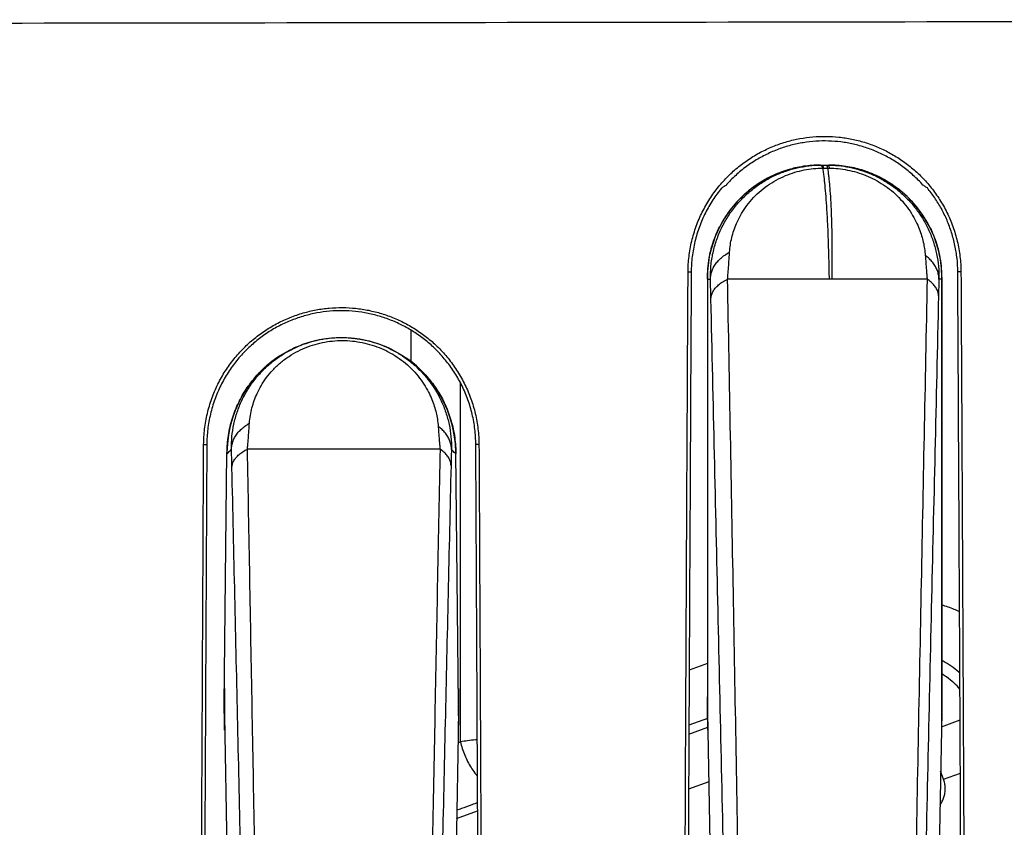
# Model space of a CAD drawing. Header units: inches. Extents: x 0 to 34, y 0 to 22.
# Tile 23 of 64: x 9.595 to 9.88, y 10.788 to 11.022. Entities that reach past the tile are written whole.
import ezdxf

# ---------------------------------------------------------------- set-up
doc = ezdxf.new("R2010")
doc.units = ezdxf.units.IN
doc.header["$LTSCALE"] = 1.87
doc.header["$MEASUREMENT"] = 0
doc.layers.get('0').update_dxf_attribs({"linetype": 'CONTINUOUS'})

msp = doc.modelspace()

# ---------------------------------------------------------------- linework, layer by layer
at = {"color": 7, "linetype": 'CONTINUOUS'}
for p, q in [((9.82704, 10.97982), (9.82945, 10.97982)), ((9.79774, 10.96179), (9.79785, 10.96202)), ((9.85875, 10.96179), (9.85863, 10.96202)), ((9.85997, 10.95908), (9.85863, 10.96202)), ((9.79533, 10.95546), (9.79498, 10.95398)), ((9.795, 10.95409), (9.79498, 10.95398)), ((9.8615, 10.954), (9.86148, 10.95409)), ((9.78868, 10.94882), (9.7896, 10.94882)), ((9.86775, 10.94882), (9.86683, 10.94882)), ((9.79429, 10.94732), (9.79429, 10.82567)), ((9.79434, 10.94675), (9.79517, 10.94675)), ((9.79434, 10.94675), (9.79434, 10.8201)), ((9.85795, 10.94675), (9.80013, 10.94675)), ((9.86214, 10.94675), (9.86135, 10.94675)), ((9.86214, 10.94675), (9.86214, 10.8201)), ((9.86219, 10.94732), (9.86219, 10.82447)), ((9.70841, 10.92284), (9.70841, 10.93189)), ((9.72273, 10.81262), (9.72272, 10.91664)), ((9.64833, 10.89882), (9.64924, 10.89882)), ((9.71681, 10.89745), (9.66102, 10.89748)), ((9.7281, 10.89882), (9.72719, 10.89882)), ((9.6543, 10.82339), (9.65509, 10.89651)), ((9.65509, 10.89651), (9.6551, 10.89609)), ((9.72218, 10.82339), (9.72139, 10.89651)), ((9.72139, 10.89651), (9.72139, 10.89609)), ((9.79429, 10.8353), (9.789, 10.83337)), ((9.65434, 10.82808), (9.65434, 10.82766)), ((9.65434, 10.82766), (9.65434, 10.8201)), ((9.72215, 10.82808), (9.72214, 10.82766)), ((9.72214, 10.82766), (9.72214, 10.8201)), ((9.6543, 10.82319), (9.6543, 10.82339)), ((9.72218, 10.82339), (9.72218, 10.82319)), ((9.7943, 10.82286), (9.79429, 10.82567)), ((9.6543, 10.82319), (9.65434, 10.8201)), ((9.72214, 10.8201), (9.72218, 10.82319)), ((9.86216, 10.82112), (9.85951, 10.67054)), ((9.65434, 10.8201), (9.65697, 10.67054)), ((9.72214, 10.8201), (9.71951, 10.67054)), ((9.79435, 10.81936), (9.78893, 10.81739)), ((9.86209, 10.81699), (9.86749, 10.81895)), ((9.78891, 10.81483), (9.7944, 10.81682)), ((9.86271, 10.80176), (9.86186, 10.80408)), ((9.86271, 10.80176), (9.86757, 10.80353)), ((9.79468, 10.80096), (9.78883, 10.79884)), ((9.72162, 10.79033), (9.72772, 10.79255))]:
    msp.add_line(p, q, dxfattribs=at)
for points in [[(9.81796, 10.97853), (9.81644, 10.97805), (9.81408, 10.97714), (9.81168, 10.97598), (9.80932, 10.9746), (9.80703, 10.97299), (9.80482, 10.97113), (9.80274, 10.96904), (9.80083, 10.96674), (9.79911, 10.96423), (9.79785, 10.96202)], [(9.85863, 10.96202), (9.85742, 10.96416), (9.85585, 10.96647), (9.85409, 10.96865), (9.85214, 10.97069), (9.85002, 10.97255), (9.84776, 10.97421), (9.8454, 10.97566), (9.843, 10.97687), (9.84059, 10.97785), (9.83898, 10.97839)], [(9.79785, 10.96202), (9.79652, 10.95911), (9.79533, 10.95546)], [(9.8615, 10.95399), (9.86116, 10.95543), (9.85997, 10.95908)], [(9.67029, 10.92445), (9.66983, 10.92414), (9.66812, 10.9229), (9.66648, 10.92155), (9.66491, 10.92006), (9.66341, 10.91845), (9.66199, 10.91671), (9.66068, 10.91485), (9.65948, 10.91289), (9.65841, 10.91083), (9.65748, 10.90869), (9.65668, 10.90644), (9.65603, 10.9041), (9.65554, 10.90163), (9.65521, 10.89904), (9.65509, 10.89651)], [(9.72139, 10.89651), (9.72127, 10.89906), (9.72094, 10.90165), (9.72045, 10.90412), (9.71979, 10.90647), (9.719, 10.90871), (9.71806, 10.91086), (9.71699, 10.91291), (9.71579, 10.91487), (9.71447, 10.91673), (9.71305, 10.91847), (9.71155, 10.92009), (9.70997, 10.92157), (9.70833, 10.92293), (9.70724, 10.92374)], [(9.86216, 10.82112), (9.86218, 10.82289), (9.86219, 10.82447)], [(9.7943, 10.82286), (9.79432, 10.82107), (9.79697, 10.67054)]]:
    msp.add_lwpolyline(points, dxfattribs=at)
for centre, start, end in [((9.82679, 10.94732), 167.9637, 180), ((9.82969, 10.94732), 360, 12.0363)]:
    msp.add_arc(centre, 0.0325, start, end, dxfattribs=at)
for points, knots in [([(9.13592, 11.02054), (9.20403, 11.02059), (9.34026, 11.0207), (9.54466, 11.02093), (9.74917, 11.02121), (9.95381, 11.02156), (10.09027, 11.02182), (10.15853, 11.02197)], [0, 0, 0, 0, 0.199796, 0.399671, 0.599647, 0.79975, 1, 1, 1, 1]), ([(9.78868, 10.94882), (9.78869, 10.95031), (9.78888, 10.95332), (9.78967, 10.95776), (9.79096, 10.96209), (9.79271, 10.9662), (9.79488, 10.97002), (9.79741, 10.97351), (9.80023, 10.97664), (9.8033, 10.9794), (9.80659, 10.98178), (9.81005, 10.98379), (9.81364, 10.98543), (9.81732, 10.98668), (9.82106, 10.98755), (9.82483, 10.98806), (9.82861, 10.9882), (9.83238, 10.98798), (9.83612, 10.9874), (9.83982, 10.98647), (9.84343, 10.98517), (9.84693, 10.9835), (9.8503, 10.98147), (9.85349, 10.97909), (9.85648, 10.97636), (9.85921, 10.97327), (9.86166, 10.96983), (9.86378, 10.96606), (9.86549, 10.962), (9.86676, 10.95772), (9.86755, 10.95331), (9.86774, 10.95031), (9.86775, 10.94882)], [0, 0, 0, 0, 0.036275, 0.072818, 0.109245, 0.145429, 0.180943, 0.215646, 0.249611, 0.282883, 0.315686, 0.347924, 0.379732, 0.411133, 0.44207, 0.472783, 0.503249, 0.533669, 0.564214, 0.594863, 0.625874, 0.657183, 0.688836, 0.720995, 0.753572, 0.786834, 0.820868, 0.855766, 0.891432, 0.927453, 0.963749, 1, 1, 1, 1]), ([(9.85675, 10.97401), (9.85586, 10.975), (9.85401, 10.97687), (9.85098, 10.97936), (9.84778, 10.98148), (9.84445, 10.98325), (9.84101, 10.98466), (9.83748, 10.98572), (9.83389, 10.98644), (9.83026, 10.98681), (9.82661, 10.98683), (9.82296, 10.9865), (9.81933, 10.98582), (9.81574, 10.98478), (9.81223, 10.98337), (9.80881, 10.98158), (9.80552, 10.97942), (9.80241, 10.97687), (9.80051, 10.97494), (9.79961, 10.97392)], [0, 0, 0, 0, 0.061727, 0.122295, 0.181739, 0.240104, 0.297477, 0.354326, 0.410991, 0.467429, 0.523841, 0.58054, 0.637681, 0.69534, 0.753809, 0.813543, 0.874499, 0.936624, 1, 1, 1, 1]), ([(9.79517, 10.94675), (9.79514, 10.94803), (9.79524, 10.9506), (9.79583, 10.9544), (9.79687, 10.95808), (9.79832, 10.96159), (9.80015, 10.96488), (9.80234, 10.96792), (9.80485, 10.97066), (9.80762, 10.97307), (9.8106, 10.97513), (9.81374, 10.97682), (9.81699, 10.97813), (9.82031, 10.97907), (9.82367, 10.97965), (9.82593, 10.9798), (9.82705, 10.97981)], [0, 0, 0, 0, 0.07544, 0.150578, 0.225305, 0.299536, 0.373261, 0.446508, 0.519155, 0.590957, 0.661799, 0.731543, 0.79999, 0.867301, 0.933898, 1, 1, 1, 1]), ([(9.81794, 10.97852), (9.81768, 10.97845), (9.81655, 10.9781), (9.81456, 10.97738), (9.81197, 10.97618), (9.80938, 10.97469), (9.80679, 10.97287), (9.80426, 10.97069), (9.80185, 10.96812), (9.79966, 10.96521), (9.79841, 10.96309), (9.79785, 10.96201)], [0, 0, 0, 0, 0.030881, 0.132214, 0.238303, 0.349951, 0.467878, 0.592648, 0.724567, 0.863578, 1, 1, 1, 1]), ([(9.8007, 10.95456), (9.80074, 10.95529), (9.8009, 10.95671), (9.80132, 10.9588), (9.80192, 10.96087), (9.80274, 10.96301), (9.80384, 10.96527), (9.8053, 10.96761), (9.80712, 10.96991), (9.80925, 10.97204), (9.81162, 10.97391), (9.81417, 10.9755), (9.81684, 10.97678), (9.81956, 10.97776), (9.8223, 10.97844), (9.825, 10.97884), (9.82679, 10.97893), (9.82767, 10.97894)], [0, 0, 0, 0, 0.054489, 0.106973, 0.159923, 0.216126, 0.27865, 0.348459, 0.42252, 0.498025, 0.573788, 0.648974, 0.722994, 0.795316, 0.865706, 0.93403, 1, 1, 1, 1]), ([(9.82704, 10.97982), (9.82622, 10.97982), (9.82459, 10.97976), (9.82212, 10.97948), (9.8199, 10.97905), (9.81851, 10.97869), (9.81794, 10.97852)], [0, 0, 0, 0, 0.264599, 0.532824, 0.80691, 1, 1, 1, 1]), ([(9.82705, 10.97981), (9.8271, 10.97981), (9.8272, 10.97982), (9.82736, 10.97982), (9.82746, 10.97982), (9.82751, 10.97982)], [0, 0, 0, 0, 0.335019, 0.668352, 1, 1, 1, 1]), ([(9.82705, 10.97981), (9.82713, 10.97981), (9.82731, 10.9797), (9.82741, 10.97953), (9.82747, 10.97942)], [0, 0, 0, 0, 0.389563, 1, 1, 1, 1]), ([(9.82751, 10.97982), (9.82757, 10.97982), (9.8277, 10.97968), (9.82776, 10.97953), (9.82779, 10.97942)], [0, 0, 0, 0, 0.346849, 1, 1, 1, 1]), ([(9.82767, 10.97894), (9.82774, 10.97851), (9.82786, 10.97763), (9.82804, 10.97626), (9.8282, 10.97479), (9.82842, 10.97263), (9.82866, 10.96969), (9.82891, 10.96586), (9.82912, 10.96164), (9.82929, 10.95702), (9.82943, 10.95202), (9.8295, 10.94855), (9.82953, 10.94675)], [0, 0, 0, 0, 0.03993, 0.08284, 0.12874, 0.177638, 0.284455, 0.403335, 0.534308, 0.677399, 0.832625, 1, 1, 1, 1]), ([(9.82767, 10.97894), (9.8277, 10.97894), (9.82776, 10.97894), (9.82784, 10.97894), (9.8279, 10.97894), (9.82793, 10.97894)], [0, 0, 0, 0, 0.33278, 0.66611, 1, 1, 1, 1]), ([(9.82793, 10.97894), (9.82806, 10.97894), (9.82831, 10.97894), (9.8287, 10.97894), (9.82896, 10.97894), (9.82909, 10.97894)], [0, 0, 0, 0, 0.333275, 0.666608, 1, 1, 1, 1]), ([(9.82864, 10.97982), (9.8287, 10.97982), (9.82884, 10.97968), (9.82891, 10.97953), (9.82894, 10.97942)], [0, 0, 0, 0, 0.355991, 1, 1, 1, 1]), ([(9.82898, 10.97982), (9.82906, 10.97982), (9.82925, 10.9797), (9.82936, 10.97953), (9.82942, 10.97942)], [0, 0, 0, 0, 0.397978, 1, 1, 1, 1]), ([(9.82909, 10.97894), (9.82916, 10.97851), (9.82928, 10.97763), (9.82944, 10.97625), (9.82959, 10.97478), (9.82978, 10.97262), (9.82997, 10.96968), (9.83016, 10.96585), (9.83029, 10.96163), (9.83036, 10.95702), (9.83039, 10.95201), (9.83038, 10.94855), (9.83036, 10.94675)], [0, 0, 0, 0, 0.039983, 0.08293, 0.128854, 0.177765, 0.284585, 0.403447, 0.534393, 0.677452, 0.832649, 1, 1, 1, 1]), ([(9.82909, 10.97894), (9.82915, 10.97894), (9.82927, 10.97893), (9.82945, 10.97893), (9.82957, 10.97893), (9.82964, 10.97893)], [0, 0, 0, 0, 0.333739, 0.667092, 1, 1, 1, 1]), ([(9.82914, 10.97982), (9.83016, 10.97981), (9.83226, 10.9797), (9.83542, 10.97923), (9.83857, 10.97842), (9.84166, 10.9773), (9.84464, 10.97585), (9.84749, 10.97409), (9.85017, 10.97202), (9.85266, 10.96964), (9.8549, 10.96697), (9.85686, 10.96405), (9.85851, 10.9609), (9.85982, 10.95756), (9.86075, 10.95406), (9.86129, 10.95043), (9.86138, 10.94798), (9.86135, 10.94675)], [0, 0, 0, 0, 0.059806, 0.122737, 0.18593, 0.249643, 0.314017, 0.379112, 0.444985, 0.51176, 0.579445, 0.647875, 0.716899, 0.786577, 0.857021, 0.928192, 1, 1, 1, 1]), ([(9.83899, 10.97839), (9.83828, 10.97861), (9.83674, 10.97902), (9.83437, 10.97947), (9.8319, 10.97975), (9.83026, 10.97982), (9.82945, 10.97982)], [0, 0, 0, 0, 0.231034, 0.492395, 0.748072, 1, 1, 1, 1]), ([(9.82964, 10.97893), (9.8305, 10.97892), (9.83225, 10.97881), (9.8349, 10.97842), (9.83758, 10.97776), (9.84024, 10.97682), (9.84283, 10.97563), (9.8453, 10.97416), (9.84764, 10.97243), (9.8498, 10.97044), (9.85174, 10.96823), (9.85339, 10.96588), (9.85469, 10.96356), (9.85566, 10.96138), (9.85636, 10.95938), (9.85686, 10.95747), (9.85723, 10.95556), (9.85737, 10.95427), (9.85742, 10.95361)], [0, 0, 0, 0, 0.062608, 0.127667, 0.194751, 0.263153, 0.332209, 0.401632, 0.471915, 0.54327, 0.615062, 0.6858, 0.751489, 0.808577, 0.858865, 0.905637, 0.951824, 1, 1, 1, 1]), ([(9.85863, 10.96201), (9.85807, 10.9631), (9.85682, 10.96522), (9.85463, 10.96813), (9.85221, 10.9707), (9.84968, 10.97288), (9.8471, 10.9747), (9.84451, 10.97618), (9.84193, 10.97738), (9.84009, 10.97805), (9.83911, 10.97835), (9.83899, 10.97839)], [0, 0, 0, 0, 0.139183, 0.280902, 0.415273, 0.542224, 0.662085, 0.775458, 0.883118, 0.986025, 1, 1, 1, 1]), ([(9.79835, 10.97308), (9.79746, 10.972), (9.79578, 10.9697), (9.79363, 10.96596), (9.79189, 10.96193), (9.7906, 10.95767), (9.7898, 10.95328), (9.78961, 10.9503), (9.7896, 10.94882)], [0, 0, 0, 0, 0.159911, 0.324214, 0.491498, 0.66063, 0.830487, 1, 1, 1, 1]), ([(9.79961, 10.97392), (9.79946, 10.97383), (9.79918, 10.97365), (9.79876, 10.97337), (9.79849, 10.97318), (9.79835, 10.97308)], [0, 0, 0, 0, 0.335452, 0.668744, 1, 1, 1, 1]), ([(9.85801, 10.97317), (9.85787, 10.97327), (9.85759, 10.97345), (9.85717, 10.97373), (9.85689, 10.97392), (9.85675, 10.97401)], [0, 0, 0, 0, 0.331223, 0.664514, 1, 1, 1, 1]), ([(9.86683, 10.94882), (9.86682, 10.95011), (9.86667, 10.9527), (9.86606, 10.95652), (9.86509, 10.96024), (9.86377, 10.96381), (9.86213, 10.96719), (9.86021, 10.97032), (9.85876, 10.97225), (9.85801, 10.97317)], [0, 0, 0, 0, 0.146985, 0.293667, 0.439271, 0.583575, 0.72552, 0.864747, 1, 1, 1, 1]), ([(9.79502, 10.95397), (9.79516, 10.95465), (9.79557, 10.95633), (9.79637, 10.95874), (9.79709, 10.96044), (9.79743, 10.96117)], [0, 0, 0, 0, 0.272854, 0.681972, 1, 1, 1, 1]), ([(9.85907, 10.96113), (9.8594, 10.96041), (9.86012, 10.95873), (9.86091, 10.95633), (9.86132, 10.95466), (9.86146, 10.95398)], [0, 0, 0, 0, 0.314907, 0.727187, 1, 1, 1, 1]), ([(9.79642, 10.95885), (9.79638, 10.95875), (9.79611, 10.95804), (9.79587, 10.95731), (9.79567, 10.95667)], [0, 0, 0, 0, 0.132074, 1, 1, 1, 1]), ([(9.86082, 10.95665), (9.86062, 10.9573), (9.86038, 10.95802), (9.8601, 10.95874), (9.86007, 10.95883)], [0, 0, 0, 0, 0.876898, 1, 1, 1, 1]), ([(9.79526, 10.9552), (9.79525, 10.95517), (9.79516, 10.9548), (9.79508, 10.95443), (9.795, 10.95409)], [0, 0, 0, 0, 0.083181, 1, 1, 1, 1]), ([(9.79517, 10.94675), (9.79517, 10.94717), (9.79524, 10.94803), (9.79561, 10.94929), (9.79621, 10.95051), (9.79703, 10.95166), (9.79807, 10.95274), (9.7993, 10.95373), (9.80021, 10.9543), (9.8007, 10.95456)], [0, 0, 0, 0, 0.126241, 0.255284, 0.389342, 0.530093, 0.678589, 0.835264, 1, 1, 1, 1]), ([(9.80013, 10.94675), (9.80017, 10.94719), (9.80025, 10.94812), (9.80037, 10.94957), (9.80048, 10.95114), (9.80058, 10.95282), (9.80066, 10.95397), (9.8007, 10.95456)], [0, 0, 0, 0, 0.170914, 0.357125, 0.557525, 0.771532, 1, 1, 1, 1]), ([(9.86148, 10.95409), (9.86141, 10.95443), (9.86132, 10.9548), (9.86123, 10.95516), (9.86122, 10.95519)], [0, 0, 0, 0, 0.923377, 1, 1, 1, 1]), ([(9.79434, 10.94675), (9.79432, 10.94779), (9.79438, 10.94987), (9.79469, 10.95227), (9.79495, 10.95363), (9.79502, 10.95397)], [0, 0, 0, 0, 0.42862, 0.85724, 1, 1, 1, 1]), ([(9.86135, 10.94675), (9.86135, 10.94717), (9.86128, 10.94801), (9.86094, 10.94925), (9.86037, 10.95045), (9.85958, 10.9516), (9.85859, 10.95267), (9.85783, 10.95331), (9.85742, 10.95361)], [0, 0, 0, 0, 0.152101, 0.307323, 0.468147, 0.636487, 0.813582, 1, 1, 1, 1]), ([(9.85742, 10.95361), (9.85745, 10.95308), (9.85753, 10.95204), (9.85764, 10.95055), (9.85775, 10.94918), (9.85785, 10.94792), (9.85792, 10.94713), (9.85795, 10.94675)], [0, 0, 0, 0, 0.233964, 0.451288, 0.65181, 0.835031, 1, 1, 1, 1]), ([(9.86146, 10.95398), (9.86153, 10.95364), (9.86179, 10.95228), (9.8621, 10.94987), (9.86216, 10.94779), (9.86214, 10.94675)], [0, 0, 0, 0, 0.144672, 0.572336, 1, 1, 1, 1]), ([(9.78737, 10.67382), (9.7875, 10.70482), (9.78778, 10.76639), (9.78821, 10.85806), (9.78852, 10.91872), (9.78868, 10.94882)], [0, 0, 0, 0, 0.338214, 0.671664, 1, 1, 1, 1]), ([(9.7896, 10.94882), (9.78944, 10.91875), (9.78912, 10.85812), (9.78867, 10.76646), (9.78839, 10.70485), (9.78825, 10.67382)], [0, 0, 0, 0, 0.327972, 0.661427, 1, 1, 1, 1]), ([(9.86818, 10.67382), (9.86804, 10.70485), (9.86776, 10.76646), (9.86731, 10.85812), (9.86699, 10.91875), (9.86683, 10.94882)], [0, 0, 0, 0, 0.338578, 0.672034, 1, 1, 1, 1]), ([(9.86775, 10.94882), (9.86791, 10.91872), (9.86821, 10.85806), (9.86865, 10.76639), (9.86893, 10.70482), (9.86906, 10.67382)], [0, 0, 0, 0, 0.328332, 0.661781, 1, 1, 1, 1]), ([(9.79429, 10.94732), (9.79429, 10.94724), (9.7943, 10.94705), (9.79432, 10.94686), (9.79434, 10.94675)], [0, 0, 0, 0, 0.39229, 1, 1, 1, 1]), ([(9.79531, 10.941), (9.79529, 10.94162), (9.79526, 10.94288), (9.79522, 10.94479), (9.79519, 10.94609), (9.79517, 10.94675)], [0, 0, 0, 0, 0.321152, 0.655685, 1, 1, 1, 1]), ([(9.79531, 10.941), (9.79531, 10.94136), (9.79541, 10.9421), (9.79585, 10.94316), (9.79656, 10.94417), (9.79753, 10.94513), (9.79874, 10.94601), (9.79965, 10.94651), (9.80013, 10.94675)], [0, 0, 0, 0, 0.135538, 0.278384, 0.433844, 0.605233, 0.793994, 1, 1, 1, 1]), ([(9.8051, 10.67049), (9.80456, 10.70162), (9.80347, 10.76345), (9.80182, 10.85554), (9.8007, 10.9165), (9.80013, 10.94675)], [0, 0, 0, 0, 0.338002, 0.671478, 1, 1, 1, 1]), ([(9.85795, 10.94675), (9.85735, 10.91644), (9.85615, 10.85535), (9.85437, 10.76304), (9.8532, 10.70103), (9.85261, 10.66981)], [0, 0, 0, 0, 0.328295, 0.661794, 1, 1, 1, 1]), ([(9.86123, 10.94186), (9.86123, 10.94221), (9.86114, 10.94293), (9.86071, 10.94398), (9.86003, 10.94498), (9.85909, 10.94593), (9.85835, 10.94648), (9.85795, 10.94675)], [0, 0, 0, 0, 0.171763, 0.352341, 0.548188, 0.763423, 1, 1, 1, 1]), ([(9.86135, 10.94675), (9.86134, 10.94619), (9.86131, 10.94508), (9.86127, 10.94345), (9.86124, 10.94238), (9.86123, 10.94186)], [0, 0, 0, 0, 0.345238, 0.678892, 1, 1, 1, 1]), ([(9.86219, 10.94732), (9.86219, 10.94724), (9.86219, 10.94705), (9.86216, 10.94686), (9.86214, 10.94675)], [0, 0, 0, 0, 0.392289, 1, 1, 1, 1]), ([(9.8015, 10.6661), (9.80081, 10.69709), (9.79945, 10.75863), (9.79739, 10.85027), (9.796, 10.91091), (9.79531, 10.941)], [0, 0, 0, 0, 0.338175, 0.671627, 1, 1, 1, 1]), ([(9.86123, 10.94186), (9.86054, 10.91168), (9.85915, 10.85086), (9.85707, 10.75895), (9.8557, 10.69722), (9.85502, 10.66613)], [0, 0, 0, 0, 0.328312, 0.661762, 1, 1, 1, 1]), ([(9.64833, 10.89882), (9.64834, 10.90032), (9.64853, 10.90333), (9.64932, 10.90779), (9.65061, 10.91213), (9.65235, 10.91627), (9.65453, 10.92011), (9.65705, 10.92363), (9.65988, 10.92679), (9.66298, 10.92959), (9.66629, 10.93201), (9.66977, 10.93405), (9.6734, 10.93572), (9.67712, 10.93699), (9.68091, 10.93789), (9.68473, 10.93841), (9.68856, 10.93856), (9.69238, 10.93834), (9.69617, 10.93776), (9.69992, 10.93681), (9.70358, 10.93549), (9.70714, 10.9338), (9.71055, 10.93174), (9.71377, 10.92933), (9.71679, 10.92655), (9.71954, 10.92342), (9.72201, 10.91995), (9.72413, 10.91615), (9.72585, 10.91206), (9.72712, 10.90776), (9.7279, 10.90332), (9.72809, 10.90032), (9.7281, 10.89882)], [0, 0, 0, 0, 0.036061, 0.072392, 0.108621, 0.144631, 0.180006, 0.214615, 0.248527, 0.281781, 0.314599, 0.346888, 0.378777, 0.410283, 0.441334, 0.472169, 0.502765, 0.533322, 0.564014, 0.594823, 0.625999, 0.657463, 0.689253, 0.721523, 0.754184, 0.787498, 0.821537, 0.85639, 0.891961, 0.927846, 0.963965, 1, 1, 1, 1]), ([(9.72719, 10.89882), (9.72718, 10.90029), (9.72699, 10.90323), (9.72622, 10.90758), (9.72497, 10.9118), (9.72328, 10.91581), (9.7212, 10.91952), (9.71878, 10.92292), (9.71608, 10.92597), (9.71313, 10.92867), (9.70998, 10.93102), (9.70665, 10.93302), (9.70319, 10.93466), (9.69962, 10.93594), (9.69598, 10.93686), (9.69229, 10.93743), (9.68858, 10.93764), (9.68485, 10.9375), (9.68114, 10.937), (9.67745, 10.93613), (9.67382, 10.9349), (9.67028, 10.93329), (9.66688, 10.9313), (9.66364, 10.92895), (9.66061, 10.92622), (9.65783, 10.92314), (9.65535, 10.9197), (9.65321, 10.91593), (9.65149, 10.91188), (9.65022, 10.90762), (9.64944, 10.90325), (9.64925, 10.90029), (9.64924, 10.89882)], [0, 0, 0, 0, 0.036185, 0.072451, 0.108469, 0.144152, 0.17908, 0.213153, 0.246463, 0.279092, 0.311306, 0.343012, 0.374368, 0.405414, 0.436082, 0.46663, 0.497042, 0.527496, 0.558196, 0.589122, 0.620516, 0.652321, 0.68456, 0.717363, 0.750632, 0.784589, 0.819276, 0.854765, 0.890914, 0.927297, 0.963786, 1, 1, 1, 1]), ([(9.6564, 10.89741), (9.65637, 10.89864), (9.65646, 10.90109), (9.65702, 10.90472), (9.65799, 10.90824), (9.65935, 10.91162), (9.66109, 10.91481), (9.66316, 10.91776), (9.66553, 10.92043), (9.66816, 10.9228), (9.671, 10.92484), (9.67401, 10.92654), (9.67716, 10.9279), (9.68041, 10.9289), (9.68371, 10.92955), (9.68704, 10.92985), (9.69037, 10.9298), (9.69366, 10.92941), (9.6969, 10.92868), (9.70006, 10.92762), (9.70311, 10.92622), (9.70602, 10.92449), (9.70876, 10.92245), (9.71128, 10.9201), (9.71356, 10.91746), (9.71555, 10.91457), (9.71723, 10.91144), (9.71856, 10.90811), (9.71951, 10.90463), (9.72005, 10.90103), (9.72014, 10.8986), (9.72012, 10.89738)], [0, 0, 0, 0, 0.036357, 0.072545, 0.108576, 0.144476, 0.180244, 0.215818, 0.251099, 0.285992, 0.320469, 0.354565, 0.388356, 0.421876, 0.455071, 0.487999, 0.520759, 0.553443, 0.586141, 0.618965, 0.652023, 0.685378, 0.719075, 0.753108, 0.787477, 0.822144, 0.857077, 0.892358, 0.928039, 0.96398, 1, 1, 1, 1]), ([(9.66159, 10.90496), (9.66165, 10.90573), (9.66183, 10.90723), (9.6623, 10.90942), (9.66296, 10.91155), (9.66383, 10.9137), (9.66499, 10.91592), (9.66648, 10.9182), (9.66835, 10.92046), (9.67056, 10.92256), (9.67303, 10.9244), (9.67569, 10.92594), (9.67846, 10.92717), (9.6813, 10.92807), (9.68419, 10.92867), (9.68709, 10.92896), (9.69, 10.92896), (9.69289, 10.92866), (9.69573, 10.92807), (9.69851, 10.9272), (9.70121, 10.92605), (9.7038, 10.9246), (9.70624, 10.92288), (9.70849, 10.92089), (9.71047, 10.91869), (9.71213, 10.91639), (9.71345, 10.91411), (9.71444, 10.91197), (9.71516, 10.90996), (9.7157, 10.90804), (9.71608, 10.9061), (9.71623, 10.90477), (9.71628, 10.90409)], [0, 0, 0, 0, 0.028524, 0.056006, 0.08335, 0.111663, 0.142209, 0.176176, 0.212947, 0.25103, 0.28938, 0.32751, 0.365037, 0.401987, 0.438403, 0.474467, 0.510444, 0.546424, 0.58236, 0.618377, 0.654723, 0.691473, 0.728501, 0.765761, 0.80291, 0.838488, 0.871183, 0.900482, 0.926424, 0.950579, 0.97462, 1, 1, 1, 1]), ([(9.67027, 10.92444), (9.67057, 10.92464), (9.67174, 10.92537), (9.67378, 10.92649), (9.67638, 10.92763), (9.67858, 10.92838), (9.6799, 10.92874), (9.68038, 10.92886)], [0, 0, 0, 0, 0.098513, 0.373864, 0.628879, 0.866302, 1, 1, 1, 1]), ([(9.68047, 10.92888), (9.68076, 10.92895), (9.68183, 10.92919), (9.68366, 10.92952), (9.68545, 10.92971), (9.68645, 10.92977), (9.6867, 10.92978)], [0, 0, 0, 0, 0.143218, 0.519335, 0.88356, 1, 1, 1, 1]), ([(9.68743, 10.92981), (9.6877, 10.92981), (9.68864, 10.92982), (9.68957, 10.9298), (9.69025, 10.92975)], [0, 0, 0, 0, 0.280119, 1, 1, 1, 1]), ([(9.69039, 10.92975), (9.69042, 10.92974), (9.69121, 10.92969), (9.69224, 10.92958), (9.69323, 10.92943), (9.69346, 10.9294)], [0, 0, 0, 0, 0.02721, 0.769796, 1, 1, 1, 1]), ([(9.69389, 10.92932), (9.69429, 10.92925), (9.6955, 10.92902), (9.69755, 10.9285), (9.70006, 10.92764), (9.70267, 10.92651), (9.7051, 10.92518), (9.70662, 10.92418), (9.70727, 10.92372)], [0, 0, 0, 0, 0.083584, 0.253316, 0.433589, 0.627199, 0.836249, 1, 1, 1, 1]), ([(9.6551, 10.89651), (9.65511, 10.89815), (9.65539, 10.90152), (9.65654, 10.9064), (9.65833, 10.91091), (9.66055, 10.91482), (9.66303, 10.91812), (9.66566, 10.92089), (9.66809, 10.92294), (9.66966, 10.92404), (9.67027, 10.92444)], [0, 0, 0, 0, 0.148496, 0.305536, 0.453033, 0.587858, 0.711907, 0.826807, 0.933634, 1, 1, 1, 1]), ([(9.70727, 10.92372), (9.70751, 10.92354), (9.7087, 10.92267), (9.71081, 10.9209), (9.71345, 10.91813), (9.71593, 10.91483), (9.71815, 10.91092), (9.71994, 10.9064), (9.72109, 10.90152), (9.72137, 10.89815), (9.72139, 10.89651)], [0, 0, 0, 0, 0.028204, 0.139453, 0.259111, 0.388279, 0.528653, 0.682192, 0.845564, 1, 1, 1, 1]), ([(9.6564, 10.89741), (9.6564, 10.89782), (9.65647, 10.89864), (9.65681, 10.89984), (9.65737, 10.90101), (9.65814, 10.90213), (9.65912, 10.90318), (9.66028, 10.90414), (9.66114, 10.9047), (9.66159, 10.90496)], [0, 0, 0, 0, 0.126521, 0.25577, 0.389914, 0.530618, 0.678959, 0.835431, 1, 1, 1, 1]), ([(9.66102, 10.89748), (9.66106, 10.89791), (9.66114, 10.8988), (9.66126, 10.90019), (9.66137, 10.90169), (9.66148, 10.90329), (9.66155, 10.9044), (9.66159, 10.90496)], [0, 0, 0, 0, 0.170638, 0.356754, 0.557599, 0.771981, 1, 1, 1, 1]), ([(9.72012, 10.89738), (9.72012, 10.89779), (9.72005, 10.89861), (9.71971, 10.89982), (9.71916, 10.90099), (9.71839, 10.90212), (9.71742, 10.90317), (9.71668, 10.90379), (9.71628, 10.90409)], [0, 0, 0, 0, 0.151909, 0.306974, 0.467711, 0.63606, 0.81329, 1, 1, 1, 1]), ([(9.71628, 10.90409), (9.71632, 10.90357), (9.71639, 10.90257), (9.7165, 10.90113), (9.71661, 10.89979), (9.71671, 10.89858), (9.71678, 10.89781), (9.71681, 10.89745)], [0, 0, 0, 0, 0.234371, 0.451885, 0.652368, 0.835376, 1, 1, 1, 1]), ([(9.64728, 10.67382), (9.64739, 10.69911), (9.64761, 10.7494), (9.64796, 10.8244), (9.64821, 10.87411), (9.64833, 10.89882)], [0, 0, 0, 0, 0.337201, 0.670611, 1, 1, 1, 1]), ([(9.64924, 10.89882), (9.64912, 10.87413), (9.64886, 10.82445), (9.6485, 10.74945), (9.64827, 10.69913), (9.64816, 10.67382)], [0, 0, 0, 0, 0.329103, 0.662517, 1, 1, 1, 1]), ([(9.65653, 10.89205), (9.65653, 10.89238), (9.65662, 10.89307), (9.65703, 10.89407), (9.65769, 10.89503), (9.6586, 10.89593), (9.65972, 10.89677), (9.66057, 10.89725), (9.66102, 10.89748)], [0, 0, 0, 0, 0.135393, 0.278082, 0.433386, 0.604689, 0.793552, 1, 1, 1, 1]), ([(9.6651, 10.67034), (9.66465, 10.69586), (9.66376, 10.74663), (9.6624, 10.82235), (9.66148, 10.87254), (9.66102, 10.89748)], [0, 0, 0, 0, 0.337103, 0.670516, 1, 1, 1, 1]), ([(9.72827, 10.67382), (9.72816, 10.69913), (9.72793, 10.74945), (9.72757, 10.82445), (9.72732, 10.87413), (9.72719, 10.89882)], [0, 0, 0, 0, 0.337486, 0.670901, 1, 1, 1, 1]), ([(9.7281, 10.89882), (9.72823, 10.87411), (9.72847, 10.8244), (9.72882, 10.7494), (9.72905, 10.69911), (9.72915, 10.67382)], [0, 0, 0, 0, 0.329386, 0.662796, 1, 1, 1, 1]), ([(9.65653, 10.89205), (9.65651, 10.89262), (9.65649, 10.89379), (9.65644, 10.89558), (9.65641, 10.89679), (9.6564, 10.89741)], [0, 0, 0, 0, 0.320191, 0.654015, 1, 1, 1, 1]), ([(9.71681, 10.89745), (9.71632, 10.87245), (9.71535, 10.82215), (9.7139, 10.74624), (9.71294, 10.69534), (9.71246, 10.66974)], [0, 0, 0, 0, 0.329309, 0.662722, 1, 1, 1, 1]), ([(9.72, 10.89274), (9.72, 10.89308), (9.71991, 10.89377), (9.7195, 10.89478), (9.71883, 10.89574), (9.71792, 10.89665), (9.7172, 10.89719), (9.71681, 10.89745)], [0, 0, 0, 0, 0.170781, 0.350698, 0.546417, 0.762179, 1, 1, 1, 1]), ([(9.72012, 10.89738), (9.7201, 10.89685), (9.72008, 10.8958), (9.72004, 10.89425), (9.72001, 10.89324), (9.72, 10.89274)], [0, 0, 0, 0, 0.345432, 0.679098, 1, 1, 1, 1]), ([(9.66159, 10.666), (9.66103, 10.69141), (9.65991, 10.74194), (9.65823, 10.81729), (9.65709, 10.86723), (9.65653, 10.89205)], [0, 0, 0, 0, 0.337189, 0.670601, 1, 1, 1, 1]), ([(9.72, 10.89274), (9.71943, 10.86785), (9.7183, 10.81777), (9.7166, 10.7422), (9.71548, 10.69151), (9.71492, 10.66603)], [0, 0, 0, 0, 0.329353, 0.662765, 1, 1, 1, 1]), ([(9.86736, 10.85034), (9.86685, 10.85058), (9.86516, 10.8513), (9.86342, 10.8519), (9.8622, 10.85225)], [0, 0, 0, 0, 0.304932, 1, 1, 1, 1]), ([(9.86744, 10.83247), (9.86734, 10.83258), (9.86655, 10.83331), (9.86498, 10.83456), (9.86328, 10.83562), (9.86233, 10.83612), (9.8622, 10.83619)], [0, 0, 0, 0, 0.068024, 0.500204, 0.932318, 1, 1, 1, 1]), ([(9.86746, 10.82789), (9.86691, 10.82852), (9.86567, 10.82977), (9.86388, 10.83121), (9.86267, 10.83201), (9.86221, 10.83229)], [0, 0, 0, 0, 0.364504, 0.768768, 1, 1, 1, 1]), ([(9.6543, 10.82344), (9.6543, 10.82385), (9.65431, 10.82476), (9.65432, 10.82567), (9.65432, 10.82617)], [0, 0, 0, 0, 0.454172, 1, 1, 1, 1]), ([(9.72216, 10.82617), (9.72217, 10.82567), (9.72217, 10.82476), (9.72218, 10.82385), (9.72218, 10.82344)], [0, 0, 0, 0, 0.545828, 1, 1, 1, 1]), ([(9.7943, 10.82295), (9.7943, 10.82297), (9.7943, 10.82344), (9.7943, 10.82391), (9.79429, 10.82436)], [0, 0, 0, 0, 0.039233, 1, 1, 1, 1]), ([(9.86219, 10.82432), (9.86219, 10.82388), (9.86219, 10.82343), (9.86218, 10.82298), (9.86218, 10.82297)], [0, 0, 0, 0, 0.972328, 1, 1, 1, 1]), ([(9.65432, 10.82103), (9.65432, 10.82107), (9.65432, 10.82144), (9.65431, 10.82185), (9.65431, 10.82222), (9.65431, 10.82225)], [0, 0, 0, 0, 0.077525, 0.923905, 1, 1, 1, 1]), ([(9.72218, 10.82229), (9.72217, 10.82225), (9.72217, 10.82186), (9.72217, 10.82145), (9.72216, 10.82109), (9.72216, 10.82107)], [0, 0, 0, 0, 0.110632, 0.953313, 1, 1, 1, 1]), ([(9.79432, 10.82135), (9.79432, 10.82142), (9.79431, 10.82177), (9.79431, 10.82212), (9.79431, 10.8224)], [0, 0, 0, 0, 0.196446, 1, 1, 1, 1]), ([(9.86218, 10.82244), (9.86217, 10.82214), (9.86217, 10.82179), (9.86216, 10.82143), (9.86216, 10.82137)], [0, 0, 0, 0, 0.832476, 1, 1, 1, 1]), ([(9.65441, 10.81595), (9.6544, 10.81641), (9.65439, 10.81734), (9.65436, 10.81872), (9.65435, 10.81964), (9.65434, 10.8201)], [0, 0, 0, 0, 0.333318, 0.666653, 1, 1, 1, 1]), ([(9.72214, 10.8201), (9.72214, 10.81964), (9.72212, 10.81872), (9.7221, 10.81734), (9.72208, 10.81641), (9.72207, 10.81595)], [0, 0, 0, 0, 0.333345, 0.66668, 1, 1, 1, 1]), ([(9.79441, 10.81595), (9.7944, 10.81641), (9.79439, 10.81734), (9.79436, 10.81872), (9.79435, 10.81964), (9.79434, 10.8201)], [0, 0, 0, 0, 0.333318, 0.666653, 1, 1, 1, 1]), ([(9.86214, 10.8201), (9.86214, 10.81964), (9.86212, 10.81872), (9.8621, 10.81734), (9.86208, 10.81641), (9.86207, 10.81595)], [0, 0, 0, 0, 0.333345, 0.66668, 1, 1, 1, 1]), ([(9.72272, 10.81262), (9.72288, 10.81196), (9.72324, 10.81065), (9.72394, 10.80874), (9.72479, 10.8069), (9.72577, 10.80516), (9.72674, 10.80375), (9.7274, 10.80293), (9.72766, 10.80263)], [0, 0, 0, 0, 0.180364, 0.362096, 0.543029, 0.721032, 0.894086, 1, 1, 1, 1]), ([(9.72762, 10.81326), (9.72744, 10.81323), (9.72651, 10.81311), (9.72487, 10.8129), (9.72343, 10.81271), (9.72273, 10.81262)], [0, 0, 0, 0, 0.11194, 0.572276, 1, 1, 1, 1]), ([(9.8617, 10.79438), (9.86175, 10.79444), (9.86203, 10.79484), (9.86248, 10.79564), (9.86292, 10.79682), (9.86317, 10.79806), (9.86322, 10.79932), (9.86307, 10.80056), (9.86285, 10.80137), (9.86271, 10.80176)], [0, 0, 0, 0, 0.02823, 0.190599, 0.352901, 0.515024, 0.677474, 0.839564, 1, 1, 1, 1]), ([(9.72771, 10.79497), (9.72715, 10.79476), (9.72558, 10.79418), (9.72357, 10.79344), (9.72211, 10.7929), (9.72166, 10.79273)], [0, 0, 0, 0, 0.276545, 0.777952, 1, 1, 1, 1])]:
    msp.add_open_spline(points, degree=3, knots=knots, dxfattribs=at)
for points in [[(9.82747, 10.97942), (9.82755, 10.97927), (9.82761, 10.9791), (9.82767, 10.97894)], [(9.82779, 10.97942), (9.82784, 10.97927), (9.82789, 10.9791), (9.82793, 10.97894)], [(9.82894, 10.97942), (9.829, 10.97927), (9.82905, 10.9791), (9.82909, 10.97894)], [(9.82898, 10.97982), (9.82903, 10.97982), (9.82908, 10.97982), (9.82914, 10.97982)], [(9.82942, 10.97942), (9.82951, 10.97926), (9.82957, 10.9791), (9.82964, 10.97893)], [(9.7974, 10.96111), (9.79704, 10.96037), (9.79672, 10.95961), (9.79642, 10.95885)], [(9.79774, 10.96179), (9.79762, 10.96157), (9.79751, 10.96134), (9.7974, 10.96111)], [(9.79743, 10.96117), (9.79753, 10.96138), (9.79763, 10.96159), (9.79774, 10.96179)], [(9.79778, 10.96188), (9.79777, 10.96185), (9.79775, 10.96182), (9.79774, 10.96179)], [(9.79785, 10.96201), (9.79783, 10.96197), (9.7978, 10.96193), (9.79778, 10.96188)], [(9.8587, 10.96188), (9.85868, 10.96193), (9.85866, 10.96197), (9.85863, 10.96201)], [(9.85875, 10.96179), (9.85873, 10.96182), (9.85872, 10.96185), (9.8587, 10.96188)], [(9.85911, 10.96107), (9.85899, 10.96131), (9.85887, 10.96155), (9.85875, 10.96179)], [(9.85875, 10.96179), (9.85886, 10.96157), (9.85896, 10.96135), (9.85907, 10.96113)], [(9.86007, 10.95883), (9.85978, 10.95959), (9.85946, 10.96033), (9.85911, 10.96107)], [(9.79567, 10.95667), (9.79552, 10.95618), (9.79539, 10.95569), (9.79526, 10.9552)], [(9.86122, 10.95519), (9.8611, 10.95568), (9.86096, 10.95617), (9.86082, 10.95665)], [(9.68038, 10.92886), (9.68041, 10.92886), (9.68044, 10.92887), (9.68047, 10.92888)], [(9.6867, 10.92978), (9.68694, 10.92979), (9.68719, 10.9298), (9.68743, 10.92981)], [(9.69025, 10.92975), (9.6903, 10.92975), (9.69035, 10.92975), (9.69039, 10.92975)], [(9.69346, 10.9294), (9.6936, 10.92937), (9.69375, 10.92935), (9.69389, 10.92932)], [(9.6551, 10.89609), (9.65524, 10.89623), (9.65538, 10.89638), (9.65553, 10.89653)], [(9.6551, 10.89609), (9.6551, 10.89623), (9.6551, 10.89637), (9.6551, 10.89651)], [(9.65553, 10.89653), (9.65567, 10.89667), (9.65582, 10.89682), (9.65596, 10.89697)], [(9.65596, 10.89697), (9.65611, 10.89712), (9.65625, 10.89726), (9.6564, 10.89741)], [(9.72054, 10.89695), (9.7204, 10.89709), (9.72026, 10.89724), (9.72012, 10.89738)], [(9.72096, 10.89652), (9.72082, 10.89666), (9.72068, 10.8968), (9.72054, 10.89695)], [(9.72139, 10.89609), (9.72125, 10.89623), (9.72111, 10.89637), (9.72096, 10.89652)], [(9.72139, 10.89651), (9.72139, 10.89637), (9.72139, 10.89623), (9.72139, 10.89609)], [(9.65432, 10.82617), (9.65433, 10.82666), (9.65433, 10.82716), (9.65434, 10.82766)], [(9.72214, 10.82766), (9.72215, 10.82716), (9.72216, 10.82666), (9.72216, 10.82617)], [(9.6543, 10.82339), (9.6543, 10.8234), (9.6543, 10.82342), (9.6543, 10.82344)], [(9.6543, 10.82319), (9.6543, 10.82326), (9.6543, 10.82332), (9.6543, 10.82339)], [(9.72218, 10.82344), (9.72218, 10.82342), (9.72218, 10.8234), (9.72218, 10.82339)], [(9.72218, 10.82339), (9.72218, 10.82332), (9.72218, 10.82326), (9.72218, 10.82319)], [(9.79429, 10.82436), (9.79429, 10.8244), (9.79429, 10.82443), (9.79429, 10.82447)], [(9.86219, 10.82447), (9.86219, 10.82442), (9.86219, 10.82437), (9.86219, 10.82432)], [(9.65431, 10.82225), (9.65431, 10.82256), (9.6543, 10.82288), (9.6543, 10.82319)], [(9.65434, 10.8201), (9.65433, 10.82041), (9.65433, 10.82072), (9.65432, 10.82103)], [(9.72216, 10.82107), (9.72216, 10.82075), (9.72215, 10.82042), (9.72214, 10.8201)], [(9.72218, 10.82319), (9.72218, 10.82289), (9.72218, 10.82259), (9.72218, 10.82229)], [(9.79431, 10.8224), (9.79431, 10.82258), (9.7943, 10.82277), (9.7943, 10.82295)], [(9.79434, 10.8201), (9.79433, 10.82052), (9.79433, 10.82093), (9.79432, 10.82135)], [(9.86216, 10.82137), (9.86216, 10.82095), (9.86215, 10.82053), (9.86214, 10.8201)], [(9.86218, 10.82297), (9.86218, 10.82279), (9.86218, 10.82262), (9.86218, 10.82244)], [(9.72273, 10.81262), (9.72249, 10.81247), (9.72225, 10.81232), (9.72201, 10.81217)]]:
    msp.add_open_spline(points, degree=3, dxfattribs=at)

doc.saveas('drawing.dxf')
